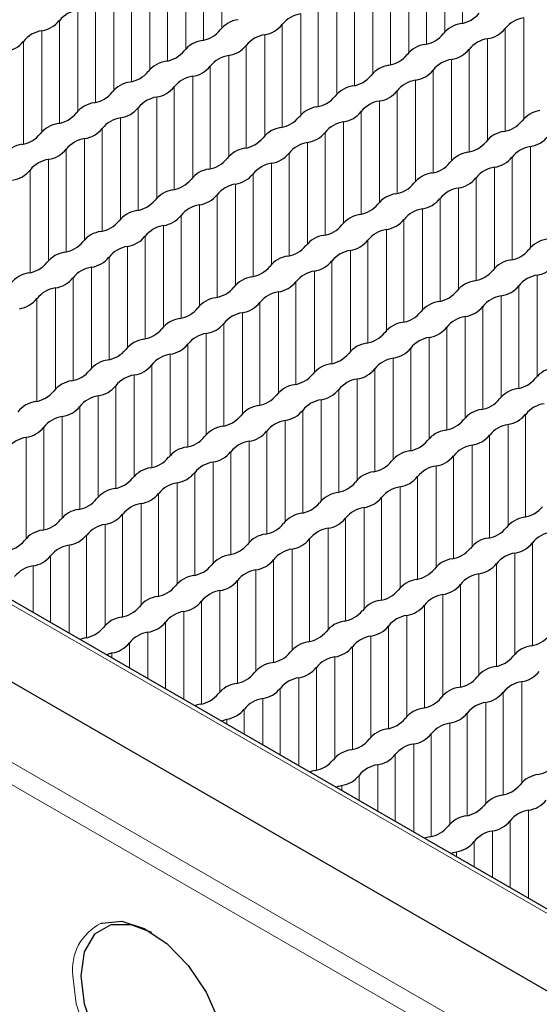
# Paper-space layout 'Blatt2' of a CAD drawing. Header units: millimetres. Extents: x 5 to 418, y 2 to 292.
# Tile 52 of 73: x 165.23 to 171.52, y 244.21 to 256.14. Entities that reach past the tile are written whole.
import ezdxf

# ---------------------------------------------------------------- set-up
doc = ezdxf.new("R2010")
doc.units = ezdxf.units.MM

psp = doc.layouts.new('Blatt2')

# ---------------------------------------------------------------- linework, layer by layer
at = {"color": 7, "linetype": 'Continuous', "lineweight": 18}
for p, q in [((190.374, 234.476), (125.556, 271.895)), ((123.902, 270.94), (188.72, 233.521)), ((188.605, 233.318), (123.786, 270.737)), ((170.586, 257.336), (170.586, 256.093)), ((167.675, 257.261), (167.675, 256.038)), ((170.374, 257.213), (170.374, 255.99)), ((167.451, 257.132), (167.451, 255.889)), ((170.15, 257.084), (170.15, 255.841)), ((167.239, 257.009), (167.239, 255.786)), ((169.938, 256.961), (169.938, 255.738)), ((167.015, 256.88), (167.015, 255.637)), ((169.714, 256.832), (169.714, 255.589)), ((166.803, 256.757), (166.803, 255.534)), ((169.502, 256.71), (169.502, 255.487)), ((166.579, 256.628), (166.579, 255.385)), ((166.367, 256.506), (166.367, 255.283)), ((169.278, 256.58), (169.278, 255.338)), ((166.143, 256.376), (166.143, 255.133)), ((169.066, 256.458), (169.066, 255.235)), ((165.931, 256.254), (165.931, 255.031)), ((168.842, 256.329), (168.842, 255.086)), ((165.707, 256.125), (165.707, 254.882)), ((168.63, 256.206), (168.63, 254.983)), ((171.328, 256.159), (171.328, 254.936)), ((165.495, 256.002), (165.495, 254.779)), ((168.406, 256.077), (168.406, 254.834)), ((171.105, 256.029), (171.105, 254.786)), ((165.271, 255.873), (165.271, 254.63)), ((168.194, 255.954), (168.194, 254.732)), ((170.892, 255.907), (170.892, 254.684)), ((167.97, 255.825), (167.97, 254.582)), ((170.669, 255.778), (170.669, 254.535)), ((167.757, 255.703), (167.757, 254.48)), ((170.456, 255.655), (170.456, 254.432)), ((167.534, 255.574), (167.534, 254.331)), ((170.232, 255.526), (170.232, 254.283)), ((167.321, 255.451), (167.321, 254.228)), ((170.02, 255.403), (170.02, 254.181)), ((167.098, 255.322), (167.098, 254.079)), ((169.796, 255.274), (169.796, 254.031)), ((166.885, 255.199), (166.885, 253.976)), ((166.662, 255.07), (166.662, 253.827)), ((169.584, 255.152), (169.584, 253.929)), ((166.449, 254.948), (166.449, 253.725)), ((169.36, 255.022), (169.36, 253.78)), ((166.226, 254.818), (166.226, 253.575)), ((169.148, 254.9), (169.148, 253.677)), ((166.013, 254.696), (166.013, 253.473)), ((168.924, 254.771), (168.924, 253.528)), ((165.789, 254.567), (165.789, 253.324)), ((168.712, 254.648), (168.712, 253.425)), ((171.411, 254.601), (171.411, 253.378)), ((165.577, 254.444), (165.577, 253.221)), ((168.488, 254.519), (168.488, 253.276)), ((171.187, 254.471), (171.187, 253.228)), ((168.276, 254.396), (168.276, 253.174)), ((170.975, 254.349), (170.975, 253.126)), ((165.353, 254.315), (165.353, 253.072)), ((168.052, 254.267), (168.052, 253.024)), ((170.751, 254.22), (170.751, 252.977)), ((167.84, 254.145), (167.84, 252.922)), ((170.539, 254.097), (170.539, 252.874)), ((167.616, 254.016), (167.616, 252.773)), ((170.315, 253.968), (170.315, 252.725)), ((167.404, 253.893), (167.404, 252.67)), ((170.103, 253.845), (170.103, 252.623)), ((167.18, 253.764), (167.18, 252.521)), ((166.968, 253.641), (166.968, 252.418)), ((169.879, 253.716), (169.879, 252.473)), ((166.744, 253.512), (166.744, 252.269)), ((169.667, 253.594), (169.667, 252.371)), ((166.532, 253.39), (166.532, 252.167)), ((169.443, 253.464), (169.443, 252.222)), ((166.308, 253.26), (166.308, 252.017)), ((169.231, 253.342), (169.231, 252.119)), ((166.096, 253.138), (166.096, 251.915)), ((169.007, 253.213), (169.007, 251.97)), ((165.872, 253.009), (165.872, 251.766)), ((168.795, 253.09), (168.795, 251.867)), ((171.493, 253.043), (171.493, 251.82)), ((168.571, 252.961), (168.571, 251.718)), ((171.27, 252.913), (171.27, 251.67)), ((165.66, 252.886), (165.66, 251.663)), ((168.359, 252.838), (168.359, 251.616)), ((171.057, 252.791), (171.057, 251.568)), ((165.436, 252.757), (165.436, 251.514)), ((168.135, 252.709), (168.135, 251.466)), ((170.834, 252.662), (170.834, 251.419)), ((167.922, 252.587), (167.922, 251.364)), ((170.621, 252.539), (170.621, 251.316)), ((167.699, 252.458), (167.699, 251.215)), ((167.486, 252.335), (167.486, 251.112)), ((170.397, 252.41), (170.397, 251.167)), ((167.263, 252.206), (167.263, 250.963)), ((170.185, 252.287), (170.185, 251.065)), ((167.05, 252.083), (167.05, 250.86)), ((169.961, 252.158), (169.961, 250.915)), ((166.827, 251.954), (166.827, 250.711)), ((169.749, 252.036), (169.749, 250.813)), ((166.614, 251.832), (166.614, 250.609)), ((169.525, 251.907), (169.525, 250.664)), ((166.391, 251.702), (166.391, 250.459)), ((169.313, 251.784), (169.313, 250.561)), ((166.178, 251.58), (166.178, 250.357)), ((169.089, 251.655), (169.089, 250.412)), ((168.877, 251.532), (168.877, 250.309)), ((165.954, 251.451), (165.954, 250.208)), ((168.653, 251.403), (168.653, 250.16)), ((171.352, 251.355), (171.352, 250.113)), ((165.742, 251.328), (165.742, 250.105)), ((168.441, 251.281), (168.441, 250.058)), ((171.14, 251.233), (171.14, 250.01)), ((165.518, 251.199), (165.518, 249.956)), ((168.217, 251.151), (168.217, 249.908)), ((170.916, 251.104), (170.916, 249.861)), ((165.306, 251.076), (165.306, 249.854)), ((168.005, 251.029), (168.005, 249.806)), ((170.704, 250.981), (170.704, 249.758)), ((167.781, 250.9), (167.781, 249.657)), ((167.569, 250.777), (167.569, 249.554)), ((170.48, 250.852), (170.48, 249.609)), ((167.345, 250.648), (167.345, 249.405)), ((170.268, 250.729), (170.268, 249.507)), ((167.133, 250.525), (167.133, 249.302)), ((170.044, 250.6), (170.044, 249.357)), ((166.909, 250.396), (166.909, 249.153)), ((169.832, 250.478), (169.832, 249.255)), ((166.697, 250.274), (166.697, 249.051)), ((169.608, 250.349), (169.608, 249.106)), ((166.473, 250.144), (166.473, 248.901)), ((169.396, 250.226), (169.396, 249.003)), ((169.172, 250.097), (169.172, 248.854)), ((166.261, 250.022), (166.261, 248.799)), ((168.96, 249.974), (168.96, 248.751)), ((166.037, 249.893), (166.037, 248.65)), ((168.736, 249.845), (168.736, 248.602)), ((171.435, 249.797), (171.435, 248.555)), ((165.825, 249.77), (165.825, 248.702)), ((168.524, 249.723), (168.524, 248.5)), ((171.222, 249.675), (171.222, 248.452)), ((165.601, 249.641), (165.601, 248.832)), ((168.3, 249.593), (168.3, 248.35)), ((165.389, 249.518), (165.389, 248.954)), ((168.087, 249.471), (168.087, 248.248)), ((170.999, 249.546), (170.999, 248.303)), ((167.864, 249.342), (167.864, 248.099)), ((170.786, 249.423), (170.786, 248.2)), ((167.651, 249.219), (167.651, 247.996)), ((170.562, 249.294), (170.562, 248.051)), ((167.428, 249.09), (167.428, 247.847)), ((170.35, 249.171), (170.35, 247.949)), ((167.215, 248.967), (167.215, 247.9)), ((170.126, 249.042), (170.126, 247.799)), ((166.992, 248.838), (166.992, 248.029)), ((169.914, 248.92), (169.914, 247.697)), ((166.779, 248.716), (166.779, 248.151)), ((169.69, 248.791), (169.69, 247.548)), ((169.478, 248.668), (169.478, 247.445)), ((166.556, 248.586), (166.556, 248.28)), ((169.254, 248.539), (169.254, 247.296)), ((166.343, 248.464), (166.343, 248.403)), ((169.042, 248.416), (169.042, 247.193)), ((168.818, 248.287), (168.818, 247.044)), ((168.606, 248.165), (168.606, 247.097)), ((171.305, 248.117), (171.305, 246.894)), ((168.382, 248.035), (168.382, 247.226)), ((168.17, 247.913), (168.17, 247.349)), ((171.081, 247.988), (171.081, 246.745)), ((167.946, 247.784), (167.946, 247.478)), ((170.869, 247.865), (170.869, 246.642)), ((167.734, 247.661), (167.734, 247.6)), ((170.645, 247.736), (170.645, 246.493)), ((170.433, 247.613), (170.433, 246.391)), ((170.209, 247.484), (170.209, 246.241)), ((169.997, 247.362), (169.997, 246.294)), ((169.773, 247.233), (169.773, 246.423)), ((169.561, 247.11), (169.561, 246.546)), ((169.337, 246.981), (169.337, 246.675)), ((169.125, 246.858), (169.125, 246.797)), ((171.387, 246.559), (171.387, 245.491)), ((171.163, 246.43), (171.163, 245.62)), ((170.951, 246.307), (170.951, 245.743)), ((170.727, 246.178), (170.727, 245.872)), ((170.515, 246.056), (170.515, 245.995))]:
    psp.add_line(p, q, dxfattribs=at)
at = {"color": 7, "linetype": 'Continuous', "lineweight": 25}
for p, q in [((190.456, 234.483), (125.638, 271.902)), ((189.547, 234.015), (124.729, 271.434))]:
    psp.add_line(p, q, dxfattribs=at)
at = {"color": 7, "linetype": 'Continuous', "lineweight": 25, "flags": 128}
for points in [[(166.02, 248.646), (165.984, 248.637), (165.955, 248.627)], [(166.273, 248.444), (166.307, 248.455), (166.343, 248.464)], [(167.411, 247.843), (167.375, 247.834), (167.345, 247.825)], [(167.663, 247.641), (167.697, 247.652), (167.734, 247.661)], [(168.802, 247.04), (168.766, 247.031), (168.736, 247.022)], [(169.054, 246.838), (169.088, 246.849), (169.125, 246.858)], [(170.192, 246.237), (170.156, 246.228), (170.127, 246.219)], [(170.445, 246.035), (170.478, 246.046), (170.515, 246.056)], [(166.826, 245.077), (166.576, 245.172), (166.33, 245.169), (166.134, 245.056), (166.009, 244.844), (165.965, 244.554)], [(166.214, 245.189), (166.222, 245.192), (166.462, 245.213), (166.733, 245.128), (167.009, 244.945), (167.268, 244.678), (167.485, 244.353), (167.641, 243.998), (167.723, 243.645), (167.723, 243.324), (167.641, 243.065), (167.485, 242.891), (167.468, 242.88)], [(165.965, 244.554), (166.009, 244.213), (166.134, 243.856), (166.33, 243.517), (166.576, 243.23), (166.849, 243.023), (167.122, 242.915), (167.369, 242.918), (167.564, 243.031), (167.69, 243.243), (167.733, 243.506)]]:
    psp.add_lwpolyline(points, dxfattribs=at)
at = {"color": 7, "linetype": 'Continuous', "lineweight": 18, "flags": 128}
psp.add_lwpolyline([(167.468, 242.88), (167.268, 242.816), (167.009, 242.848), (166.733, 242.984), (166.462, 243.212), (166.222, 243.511), (166.033, 243.855), (165.912, 244.213), (165.871, 244.554)], dxfattribs=at)
at = {"color": 7, "linetype": 'Continuous', "lineweight": 25}
for centre, radius, start, end in [((165.982, 255.907), 0.35, 98.3462, 141.6484), ((165.443, 256.337), 0.338, 278.7655, 321.2291), ((167.92, 255.802), 0.338, 98.3389, 141.6557), ((168.68, 255.86), 0.35, 98.3462, 141.6484), ((170.516, 256.435), 0.35, 278.7581, 321.2365), ((171.379, 255.812), 0.35, 98.3462, 141.6484), ((165.546, 255.656), 0.35, 98.3462, 141.6484), ((167.381, 256.231), 0.35, 278.7581, 321.2365), ((168.142, 256.289), 0.338, 278.7655, 321.2291), ((170.618, 255.754), 0.338, 98.3389, 141.6557), ((170.841, 256.241), 0.338, 278.7655, 321.2291), ((165.007, 256.085), 0.338, 278.7655, 321.2291), ((167.484, 255.55), 0.338, 98.3389, 141.6557), ((168.244, 255.608), 0.35, 98.3462, 141.6484), ((170.08, 256.183), 0.35, 278.7581, 321.2365), ((170.943, 255.56), 0.35, 98.3462, 141.6484), ((166.945, 255.979), 0.35, 278.7581, 321.2365), ((167.706, 256.037), 0.338, 278.7655, 321.2291), ((170.182, 255.503), 0.338, 98.3389, 141.6557), ((170.405, 255.99), 0.338, 278.7655, 321.2291), ((167.048, 255.298), 0.338, 98.3389, 141.6557), ((167.808, 255.356), 0.35, 98.3462, 141.6484), ((169.644, 255.932), 0.35, 278.7581, 321.2365), ((170.507, 255.309), 0.35, 98.3462, 141.6484), ((167.27, 255.785), 0.338, 278.7655, 321.2291), ((169.746, 255.251), 0.338, 98.3389, 141.6557), ((169.969, 255.738), 0.338, 278.7655, 321.2291), ((166.509, 255.728), 0.35, 278.7581, 321.2365), ((167.372, 255.105), 0.35, 98.3462, 141.6484), ((169.208, 255.68), 0.35, 278.7581, 321.2365), ((170.071, 255.057), 0.35, 98.3462, 141.6484), ((166.612, 255.047), 0.338, 98.3389, 141.6557), ((166.834, 255.534), 0.338, 278.7655, 321.2291), ((169.31, 254.999), 0.338, 98.3389, 141.6557), ((169.533, 255.486), 0.338, 278.7655, 321.2291), ((166.073, 255.476), 0.35, 278.7581, 321.2365), ((166.936, 254.853), 0.35, 98.3462, 141.6484), ((168.772, 255.428), 0.35, 278.7581, 321.2365), ((166.176, 254.795), 0.338, 98.3389, 141.6557), ((166.398, 255.282), 0.338, 278.7655, 321.2291), ((168.874, 254.747), 0.338, 98.3389, 141.6557), ((169.635, 254.805), 0.35, 98.3462, 141.6484), ((165.637, 255.224), 0.35, 278.7581, 321.2365), ((166.5, 254.601), 0.35, 98.3462, 141.6484), ((168.336, 255.177), 0.35, 278.7581, 321.2365), ((169.097, 255.234), 0.338, 278.7655, 321.2291), ((171.573, 254.7), 0.338, 98.3389, 141.6557), ((165.739, 254.543), 0.338, 98.3389, 141.6557), ((165.962, 255.03), 0.338, 278.7655, 321.2291), ((168.438, 254.496), 0.338, 98.3389, 141.6557), ((169.199, 254.553), 0.35, 98.3462, 141.6484), ((171.035, 255.129), 0.35, 278.7581, 321.2365), ((165.201, 254.972), 0.35, 278.7581, 321.2365), ((166.064, 254.349), 0.35, 98.3462, 141.6484), ((167.9, 254.925), 0.35, 278.7581, 321.2365), ((168.66, 254.983), 0.338, 278.7655, 321.2291), ((171.137, 254.448), 0.338, 98.3389, 141.6557), ((171.359, 254.935), 0.338, 278.7655, 321.2291), ((165.303, 254.292), 0.338, 98.3389, 141.6557), ((165.526, 254.779), 0.338, 278.7655, 321.2291), ((168.002, 254.244), 0.338, 98.3389, 141.6557), ((168.763, 254.302), 0.35, 98.3462, 141.6484), ((170.599, 254.877), 0.35, 278.7581, 321.2365), ((171.462, 254.254), 0.35, 98.3462, 141.6484), ((165.628, 254.098), 0.35, 98.3462, 141.6484), ((167.464, 254.673), 0.35, 278.7581, 321.2365), ((168.224, 254.731), 0.338, 278.7655, 321.2291), ((170.701, 254.196), 0.338, 98.3389, 141.6557), ((170.923, 254.683), 0.338, 278.7655, 321.2291), ((167.566, 253.992), 0.338, 98.3389, 141.6557), ((168.327, 254.05), 0.35, 98.3462, 141.6484), ((170.163, 254.625), 0.35, 278.7581, 321.2365), ((171.026, 254.002), 0.35, 98.3462, 141.6484), ((165.09, 254.527), 0.338, 278.7655, 321.2291), ((167.028, 254.421), 0.35, 278.7581, 321.2365), ((167.788, 254.479), 0.338, 278.7655, 321.2291), ((170.265, 253.945), 0.338, 98.3389, 141.6557), ((170.487, 254.432), 0.338, 278.7655, 321.2291), ((167.891, 253.798), 0.35, 98.3462, 141.6484), ((169.726, 254.374), 0.35, 278.7581, 321.2365), ((170.59, 253.751), 0.35, 98.3462, 141.6484), ((167.13, 253.74), 0.338, 98.3389, 141.6557), ((167.352, 254.227), 0.338, 278.7655, 321.2291), ((169.829, 253.693), 0.338, 98.3389, 141.6557), ((170.051, 254.18), 0.338, 278.7655, 321.2291), ((166.592, 254.17), 0.35, 278.7581, 321.2365), ((167.455, 253.547), 0.35, 98.3462, 141.6484), ((169.29, 254.122), 0.35, 278.7581, 321.2365), ((170.154, 253.499), 0.35, 98.3462, 141.6484), ((166.694, 253.489), 0.338, 98.3389, 141.6557), ((166.916, 253.976), 0.338, 278.7655, 321.2291), ((169.393, 253.441), 0.338, 98.3389, 141.6557), ((166.156, 253.918), 0.35, 278.7581, 321.2365), ((167.019, 253.295), 0.35, 98.3462, 141.6484), ((168.854, 253.87), 0.35, 278.7581, 321.2365), ((169.615, 253.928), 0.338, 278.7655, 321.2291), ((166.258, 253.237), 0.338, 98.3389, 141.6557), ((166.48, 253.724), 0.338, 278.7655, 321.2291), ((168.957, 253.189), 0.338, 98.3389, 141.6557), ((169.717, 253.247), 0.35, 98.3462, 141.6484), ((165.72, 253.666), 0.35, 278.7581, 321.2365), ((166.583, 253.043), 0.35, 98.3462, 141.6484), ((168.418, 253.619), 0.35, 278.7581, 321.2365), ((169.179, 253.676), 0.338, 278.7655, 321.2291), ((171.656, 253.142), 0.338, 98.3389, 141.6557), ((165.822, 252.985), 0.338, 98.3389, 141.6557), ((166.044, 253.472), 0.338, 278.7655, 321.2291), ((168.521, 252.938), 0.338, 98.3389, 141.6557), ((169.281, 252.995), 0.35, 98.3462, 141.6484), ((171.117, 253.571), 0.35, 278.7581, 321.2365), ((165.284, 253.414), 0.35, 278.7581, 321.2365), ((166.147, 252.791), 0.35, 98.3462, 141.6484), ((167.982, 253.367), 0.35, 278.7581, 321.2365), ((168.743, 253.425), 0.338, 278.7655, 321.2291), ((171.22, 252.89), 0.338, 98.3389, 141.6557), ((171.442, 253.377), 0.338, 278.7655, 321.2291), ((165.386, 252.734), 0.338, 98.3389, 141.6557), ((165.608, 253.221), 0.338, 278.7655, 321.2291), ((168.085, 252.686), 0.338, 98.3389, 141.6557), ((168.845, 252.744), 0.35, 98.3462, 141.6484), ((170.681, 253.319), 0.35, 278.7581, 321.2365), ((171.544, 252.696), 0.35, 98.3462, 141.6484), ((167.546, 253.115), 0.35, 278.7581, 321.2365), ((168.307, 253.173), 0.338, 278.7655, 321.2291), ((170.783, 252.638), 0.338, 98.3389, 141.6557), ((171.006, 253.125), 0.338, 278.7655, 321.2291), ((165.711, 252.54), 0.35, 98.3462, 141.6484), ((167.649, 252.434), 0.338, 98.3389, 141.6557), ((168.409, 252.492), 0.35, 98.3462, 141.6484), ((170.245, 253.067), 0.35, 278.7581, 321.2365), ((171.108, 252.444), 0.35, 98.3462, 141.6484), ((165.172, 252.969), 0.338, 278.7655, 321.2291), ((167.871, 252.921), 0.338, 278.7655, 321.2291), ((170.347, 252.387), 0.338, 98.3389, 141.6557), ((170.57, 252.874), 0.338, 278.7655, 321.2291), ((167.11, 252.863), 0.35, 278.7581, 321.2365), ((167.973, 252.24), 0.35, 98.3462, 141.6484), ((169.809, 252.816), 0.35, 278.7581, 321.2365), ((170.672, 252.193), 0.35, 98.3462, 141.6484), ((167.213, 252.182), 0.338, 98.3389, 141.6557), ((167.435, 252.669), 0.338, 278.7655, 321.2291), ((169.911, 252.135), 0.338, 98.3389, 141.6557), ((166.674, 252.612), 0.35, 278.7581, 321.2365), ((167.537, 251.989), 0.35, 98.3462, 141.6484), ((169.373, 252.564), 0.35, 278.7581, 321.2365), ((170.134, 252.622), 0.338, 278.7655, 321.2291), ((166.777, 251.931), 0.338, 98.3389, 141.6557), ((166.999, 252.418), 0.338, 278.7655, 321.2291), ((169.475, 251.883), 0.338, 98.3389, 141.6557), ((170.236, 251.941), 0.35, 98.3462, 141.6484), ((166.238, 252.36), 0.35, 278.7581, 321.2365), ((167.101, 251.737), 0.35, 98.3462, 141.6484), ((168.937, 252.312), 0.35, 278.7581, 321.2365), ((169.698, 252.37), 0.338, 278.7655, 321.2291), ((166.341, 251.679), 0.338, 98.3389, 141.6557), ((166.563, 252.166), 0.338, 278.7655, 321.2291), ((169.039, 251.631), 0.338, 98.3389, 141.6557), ((169.8, 251.689), 0.35, 98.3462, 141.6484), ((165.802, 252.108), 0.35, 278.7581, 321.2365), ((166.665, 251.485), 0.35, 98.3462, 141.6484), ((168.501, 252.061), 0.35, 278.7581, 321.2365), ((169.262, 252.118), 0.338, 278.7655, 321.2291), ((171.738, 251.584), 0.338, 98.3389, 141.6557), ((165.904, 251.427), 0.338, 98.3389, 141.6557), ((166.127, 251.914), 0.338, 278.7655, 321.2291), ((168.603, 251.38), 0.338, 98.3389, 141.6557), ((169.364, 251.437), 0.35, 98.3462, 141.6484), ((171.2, 252.013), 0.35, 278.7581, 321.2365), ((165.366, 251.856), 0.35, 278.7581, 321.2365), ((166.229, 251.233), 0.35, 98.3462, 141.6484), ((168.065, 251.809), 0.35, 278.7581, 321.2365), ((168.825, 251.867), 0.338, 278.7655, 321.2291), ((171.302, 251.332), 0.338, 98.3389, 141.6557), ((165.468, 251.176), 0.338, 98.3389, 141.6557), ((168.167, 251.128), 0.338, 98.3389, 141.6557), ((168.928, 251.186), 0.35, 98.3462, 141.6484), ((170.764, 251.761), 0.35, 278.7581, 321.2365), ((171.627, 251.138), 0.35, 98.3462, 141.6484), ((165.691, 251.663), 0.338, 278.7655, 321.2291), ((167.629, 251.557), 0.35, 278.7581, 321.2365), ((168.389, 251.615), 0.338, 278.7655, 321.2291), ((170.866, 251.08), 0.338, 98.3389, 141.6557), ((171.088, 251.567), 0.338, 278.7655, 321.2291), ((165.793, 250.982), 0.35, 98.3462, 141.6484), ((168.492, 250.934), 0.35, 98.3462, 141.6484), ((170.328, 251.51), 0.35, 278.7581, 321.2365), ((171.191, 250.886), 0.35, 98.3462, 141.6484), ((165.255, 251.411), 0.338, 278.7655, 321.2291), ((167.731, 250.876), 0.338, 98.3389, 141.6557), ((167.953, 251.363), 0.338, 278.7655, 321.2291), ((170.43, 250.829), 0.338, 98.3389, 141.6557), ((170.652, 251.316), 0.338, 278.7655, 321.2291), ((165.357, 250.73), 0.35, 98.3462, 141.6484), ((167.193, 251.305), 0.35, 278.7581, 321.2365), ((168.056, 250.682), 0.35, 98.3462, 141.6484), ((169.891, 251.258), 0.35, 278.7581, 321.2365), ((170.755, 250.635), 0.35, 98.3462, 141.6484), ((167.295, 250.624), 0.338, 98.3389, 141.6557), ((167.517, 251.112), 0.338, 278.7655, 321.2291), ((169.994, 250.577), 0.338, 98.3389, 141.6557), ((166.757, 251.054), 0.35, 278.7581, 321.2365), ((167.62, 250.431), 0.35, 98.3462, 141.6484), ((169.455, 251.006), 0.35, 278.7581, 321.2365), ((170.216, 251.064), 0.338, 278.7655, 321.2291), ((166.859, 250.373), 0.338, 98.3389, 141.6557), ((167.081, 250.86), 0.338, 278.7655, 321.2291), ((169.558, 250.325), 0.338, 98.3389, 141.6557), ((170.319, 250.383), 0.35, 98.3462, 141.6484), ((166.321, 250.802), 0.35, 278.7581, 321.2365), ((167.184, 250.179), 0.35, 98.3462, 141.6484), ((169.019, 250.754), 0.35, 278.7581, 321.2365), ((169.78, 250.812), 0.338, 278.7655, 321.2291), ((166.423, 250.121), 0.338, 98.3389, 141.6557), ((166.645, 250.608), 0.338, 278.7655, 321.2291), ((169.122, 250.073), 0.338, 98.3389, 141.6557), ((169.882, 250.131), 0.35, 98.3462, 141.6484), ((165.885, 250.55), 0.35, 278.7581, 321.2365), ((166.748, 249.927), 0.35, 98.3462, 141.6484), ((168.583, 250.503), 0.35, 278.7581, 321.2365), ((169.344, 250.56), 0.338, 278.7655, 321.2291), ((165.987, 249.869), 0.338, 98.3389, 141.6557), ((166.209, 250.356), 0.338, 278.7655, 321.2291), ((168.686, 249.822), 0.338, 98.3389, 141.6557), ((169.446, 249.88), 0.35, 98.3462, 141.6484), ((171.282, 250.455), 0.35, 278.7581, 321.2365), ((165.449, 250.299), 0.35, 278.7581, 321.2365), ((168.147, 250.251), 0.35, 278.7581, 321.2365), ((168.908, 250.309), 0.338, 278.7655, 321.2291), ((171.385, 249.774), 0.338, 98.3389, 141.6557), ((165.551, 249.618), 0.338, 98.3389, 141.6557), ((166.312, 249.675), 0.35, 98.3462, 141.6484), ((169.01, 249.628), 0.35, 98.3462, 141.6484), ((170.846, 250.203), 0.35, 278.7581, 321.2365), ((171.709, 249.58), 0.35, 98.3462, 141.6484), ((165.012, 250.047), 0.35, 278.7581, 321.2365), ((165.773, 250.105), 0.338, 278.7655, 321.2291), ((168.25, 249.57), 0.338, 98.3389, 141.6557), ((168.472, 250.057), 0.338, 278.7655, 321.2291), ((170.948, 249.522), 0.338, 98.3389, 141.6557), ((171.171, 250.009), 0.338, 278.7655, 321.2291), ((165.876, 249.424), 0.35, 98.3462, 141.6484), ((167.711, 249.999), 0.35, 278.7581, 321.2365), ((168.574, 249.376), 0.35, 98.3462, 141.6484), ((170.41, 249.952), 0.35, 278.7581, 321.2365), ((171.273, 249.328), 0.35, 98.3462, 141.6484), ((165.337, 249.853), 0.338, 278.7655, 321.2291), ((167.814, 249.318), 0.338, 98.3389, 141.6557), ((168.036, 249.805), 0.338, 278.7655, 321.2291), ((170.512, 249.271), 0.338, 98.3389, 141.6557), ((165.439, 249.172), 0.35, 98.3462, 141.6484), ((167.275, 249.747), 0.35, 278.7581, 321.2365), ((168.138, 249.124), 0.35, 98.3462, 141.6484), ((169.974, 249.7), 0.35, 278.7581, 321.2365), ((170.735, 249.758), 0.338, 278.7655, 321.2291), ((167.378, 249.067), 0.338, 98.3389, 141.6557), ((167.6, 249.554), 0.338, 278.7655, 321.2291), ((170.076, 249.019), 0.338, 98.3389, 141.6557), ((170.837, 249.077), 0.35, 98.3462, 141.6484), ((166.839, 249.496), 0.35, 278.7581, 321.2365), ((167.702, 248.873), 0.35, 98.3462, 141.6484), ((169.538, 249.448), 0.35, 278.7581, 321.2365), ((170.299, 249.506), 0.338, 278.7655, 321.2291), ((166.942, 248.815), 0.338, 98.3389, 141.6557), ((167.164, 249.302), 0.338, 278.7655, 321.2291), ((169.64, 248.767), 0.338, 98.3389, 141.6557), ((170.401, 248.825), 0.35, 98.3462, 141.6484), ((166.403, 249.244), 0.35, 278.7581, 321.2365), ((167.266, 248.621), 0.35, 98.3462, 141.6484), ((169.102, 249.196), 0.35, 278.7581, 321.2365), ((169.863, 249.254), 0.338, 278.7655, 321.2291), ((166.505, 248.563), 0.338, 98.3389, 141.6557), ((166.728, 249.05), 0.338, 278.7655, 321.2291), ((169.204, 248.515), 0.338, 98.3389, 141.6557), ((169.965, 248.573), 0.35, 98.3462, 141.6484), ((165.967, 248.992), 0.35, 278.7581, 321.2365), ((166.83, 248.369), 0.35, 98.3462, 141.6484), ((168.666, 248.945), 0.35, 278.7581, 321.2365), ((169.427, 249.002), 0.338, 278.7655, 321.2291), ((168.768, 248.264), 0.338, 98.3389, 141.6557), ((169.529, 248.322), 0.35, 98.3462, 141.6484), ((171.365, 248.897), 0.35, 278.7581, 321.2365), ((166.292, 248.798), 0.338, 278.7655, 321.2291), ((168.99, 248.751), 0.338, 278.7655, 321.2291), ((171.467, 248.216), 0.338, 98.3389, 141.6557), ((168.23, 248.693), 0.35, 278.7581, 321.2365), ((169.093, 248.07), 0.35, 98.3462, 141.6484), ((170.929, 248.645), 0.35, 278.7581, 321.2365), ((168.332, 248.012), 0.338, 98.3389, 141.6557), ((168.554, 248.499), 0.338, 278.7655, 321.2291), ((171.031, 247.964), 0.338, 98.3389, 141.6557), ((171.253, 248.451), 0.338, 278.7655, 321.2291), ((167.794, 248.441), 0.35, 278.7581, 321.2365), ((168.657, 247.818), 0.35, 98.3462, 141.6484), ((170.493, 248.394), 0.35, 278.7581, 321.2365), ((171.356, 247.77), 0.35, 98.3462, 141.6484), ((167.896, 247.76), 0.338, 98.3389, 141.6557), ((168.118, 248.247), 0.338, 278.7655, 321.2291), ((170.595, 247.713), 0.338, 98.3389, 141.6557), ((167.358, 248.189), 0.35, 278.7581, 321.2365), ((168.221, 247.566), 0.35, 98.3462, 141.6484), ((170.056, 248.142), 0.35, 278.7581, 321.2365), ((170.817, 248.2), 0.338, 278.7655, 321.2291), ((167.682, 247.996), 0.338, 278.7655, 321.2291), ((170.159, 247.461), 0.338, 98.3389, 141.6557), ((170.92, 247.519), 0.35, 98.3462, 141.6484), ((169.62, 247.89), 0.35, 278.7581, 321.2365), ((170.381, 247.948), 0.338, 278.7655, 321.2291), ((169.723, 247.209), 0.338, 98.3389, 141.6557), ((170.484, 247.267), 0.35, 98.3462, 141.6484), ((169.184, 247.638), 0.35, 278.7581, 321.2365), ((169.945, 247.696), 0.338, 278.7655, 321.2291), ((169.287, 246.957), 0.338, 98.3389, 141.6557), ((170.047, 247.015), 0.35, 98.3462, 141.6484), ((168.748, 247.387), 0.35, 278.7581, 321.2365), ((169.509, 247.444), 0.338, 278.7655, 321.2291), ((169.611, 246.764), 0.35, 98.3462, 141.6484), ((171.447, 247.339), 0.35, 278.7581, 321.2365), ((169.073, 247.193), 0.338, 278.7655, 321.2291), ((171.55, 246.658), 0.338, 98.3389, 141.6557), ((171.011, 247.087), 0.35, 278.7581, 321.2365), ((171.113, 246.406), 0.338, 98.3389, 141.6557), ((170.575, 246.836), 0.35, 278.7581, 321.2365), ((171.336, 246.893), 0.338, 278.7655, 321.2291), ((170.677, 246.155), 0.338, 98.3389, 141.6557), ((171.438, 246.212), 0.35, 98.3462, 141.6484), ((170.139, 246.584), 0.35, 278.7581, 321.2365), ((170.9, 246.642), 0.338, 278.7655, 321.2291), ((171.002, 245.961), 0.35, 98.3462, 141.6484), ((170.464, 246.39), 0.338, 278.7655, 321.2291)]:
    psp.add_arc(centre, radius, start, end, dxfattribs=at)
at = {"color": 7, "linetype": 'Continuous', "lineweight": 18}
psp.add_arc((166.486, 244.632), 0.62, 116.0231, 187.2856, dxfattribs=at)

doc.saveas('drawing.dxf')
